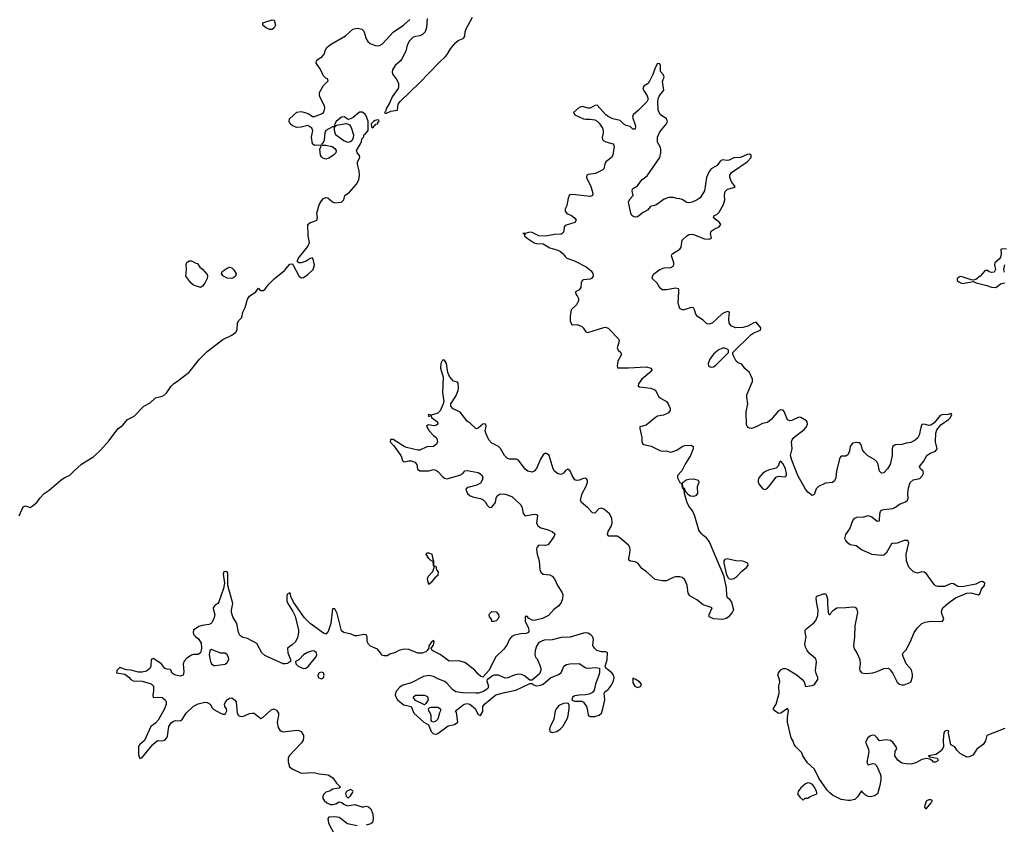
# Model space of a CAD drawing. Header units: inches. Extents: x 2221774 to 2440637, y 201306 to 357559.
# Tile 163 of 245: x 2384758 to 2393545, y 219719 to 226898. Entities that reach past the tile are written whole.
import ezdxf

# ---------------------------------------------------------------- set-up
doc = ezdxf.new("R2010")
doc.units = ezdxf.units.IN
doc.header["$MEASUREMENT"] = 0
for name, color, linetype in [('C3281', 7, 'Continuous'), ('C3282', 7, 'Continuous'), ('C3291', 7, 'Continuous'), ('C3292', 7, 'Continuous')]:
    doc.layers.add(name, color=color, linetype=linetype)

msp = doc.modelspace()

# ---------------------------------------------------------------- linework, layer by layer
at = {"layer": 'C3281', "color": 5, "elevation": 20}
for points in [[(2387485.3, 220000), (2387475.3, 219990), (2387464, 219970), (2387464, 219950), (2387475.3, 219930), (2387498, 219910), (2387530, 219894), (2387550, 219894), (2387578.8, 219901.2), (2387610, 219918), (2387633.6, 219913.6), (2387650, 219898), (2387682, 219882), (2387750, 219896), (2387810, 219875.1), (2387830, 219874), (2387850, 219879.5), (2387870, 219874), (2387890, 219858), (2387909.6, 219810), (2387912.7, 219767.3), (2387905.6, 219734.4), (2387890, 219723), (2387850, 219710.6)], [(2387668.4, 220000), (2387665.4, 219994.6), (2387672, 219970), (2387690, 219952), (2387710, 219971.3), (2387727.8, 220000)], [(2387770, 219703.8), (2387683.1, 219723.1), (2387610, 219778), (2387566.4, 219786.4), (2387516.4, 219783.6), (2387509, 219771), (2387515.1, 219730), (2387567.5, 219627.5)]]:
    msp.add_lwpolyline(points, dxfattribs=at)
at = {"layer": 'C3282', "color": 5}
for points, elevation in [([(2384752.8, 222470), (2384790, 222550.7), (2384810, 222559.1), (2384850, 222546.8), (2384870, 222558), (2384910, 222590.7), (2384937.6, 222630), (2384976.3, 222670), (2385020.8, 222699.2), (2385124.4, 222790), (2385153.6, 222810), (2385206.2, 222833.8), (2385239.7, 222870), (2385308.5, 222931.5), (2385418.1, 223001.9), (2385480.9, 223059.1), (2385557.2, 223142.8), (2385633.2, 223246.8), (2385679.4, 223280.6), (2385719.5, 223330), (2385778, 223362), (2385866.6, 223450), (2385920.7, 223479.3), (2385970, 223525.3), (2386030, 223540.3), (2386050, 223552), (2386070, 223570.4), (2386111, 223629), (2386130.9, 223649.1), (2386170, 223674.9), (2386270, 223754.6), (2386361.5, 223870), (2386430, 223938.3), (2386570, 224045.3), (2386650, 224084), (2386687.6, 224110), (2386698.7, 224130), (2386701.3, 224190), (2386710, 224210.5), (2386738.8, 224241.2), (2386748.1, 224290), (2386769.7, 224330.3), (2386790, 224404), (2386807.6, 224430), (2386863.7, 224470), (2386890, 224502), (2386898, 224490), (2386910, 224482.8), (2386930, 224480.7), (2386944, 224490), (2386980.6, 224539.4), (2387030, 224586), (2387120.4, 224659.6), (2387170, 224717.3), (2387190, 224718.8), (2387194.9, 224714.9), (2387250, 224613.4), (2387270, 224594.4), (2387290, 224598.9), (2387330, 224623.6), (2387375.6, 224670), (2387389.4, 224710), (2387380.7, 224750), (2387370, 224774), (2387350, 224767), (2387315.5, 224744.5), (2387270, 224728.9), (2387249, 224730), (2387238.4, 224738.4), (2387236, 224750), (2387245.6, 224770), (2387330, 224875.6), (2387345, 224910), (2387332.1, 224970), (2387328.4, 225070), (2387349.4, 225090), (2387383.1, 225096.9), (2387409.6, 225110.4), (2387415.1, 225130), (2387410, 225171.3), (2387430, 225246.8), (2387450, 225282), (2387470, 225302.3), (2387490, 225312.6), (2387508.8, 225308.9), (2387550, 225273.4), (2387570, 225262.8), (2387630, 225270.7), (2387649.3, 225290), (2387659.3, 225330), (2387701.2, 225358.9), (2387763.7, 225430), (2387783.7, 225470), (2387791.5, 225508.5), (2387788.1, 225550), (2387771.4, 225610), (2387772.3, 225630), (2387794, 225670), (2387790, 225688), (2387768.7, 225710), (2387764, 225730), (2387798, 225790), (2387807.3, 225812.7), (2387810, 225834), (2387828, 225852), (2387828.7, 225870), (2387842, 225878), (2387868, 225910), (2387868, 225992), (2387845.6, 226045.6), (2387837.2, 226057.2), (2387813.6, 226073.6), (2387790, 226074), (2387733.8, 226026.2), (2387710, 226012.7), (2387690, 226008.7), (2387652.5, 226032.5), (2387630, 226029.2), (2387582, 225990), (2387571, 225970), (2387567.7, 225952.3), (2387558, 225942), (2387550, 225942.7), (2387488.4, 225910), (2387479.5, 225890), (2387475.6, 225824.4), (2387463.5, 225796.5), (2387452, 225790), (2387458, 225778), (2387490, 225779.1), (2387547.1, 225767.1), (2387570.3, 225750.3), (2387581.6, 225730), (2387578, 225710), (2387559.1, 225690), (2387516.9, 225663.1), (2387490, 225654), (2387462.5, 225662.5), (2387450, 225674.5), (2387442.7, 225690), (2387437.5, 225742.5), (2387448, 225770), (2387438, 225778), (2387390, 225775.1), (2387371.5, 225791.5), (2387362.6, 225850), (2387374.5, 225910), (2387365.2, 225930), (2387330, 225954), (2387270, 225939.8), (2387230, 225936.2), (2387191.3, 225950), (2387171.9, 225970), (2387162.8, 225990), (2387165.2, 226014.8), (2387230, 226072.9), (2387270, 226079.1), (2387294.7, 226074.7), (2387338, 226058), (2387370, 226034), (2387390, 226033.4), (2387450, 226057.3), (2387468, 226070), (2387476, 226084), (2387480.4, 226110), (2387477.1, 226130), (2387437.2, 226210), (2387432.7, 226230), (2387434.5, 226250), (2387470, 226310.5), (2387511.6, 226351.6), (2387504, 226370), (2387490, 226375.6), (2387470, 226398.4), (2387440, 226460), (2387404.7, 226510), (2387410, 226536.3), (2387458, 226570), (2387474.5, 226590), (2387485.6, 226630), (2387498.7, 226650), (2387530, 226675.6), (2387665, 226755), (2387730, 226812.7), (2387770, 226823.1), (2387810, 226814), (2387830, 226796.3), (2387848.9, 226728.9), (2387864.8, 226704.8), (2387886.8, 226686.8), (2387930, 226668.2), (2387950, 226664.4), (2387970, 226668), (2387997, 226683), (2388092.1, 226787.9), (2388182, 226850), (2388239.6, 226900.4)], 40), ([(2388393.4, 226910), (2388388, 226830), (2388376.5, 226790), (2388352.9, 226767.2), (2388330, 226754.5), (2388290, 226749.6), (2388270, 226741.6), (2388237.6, 226710), (2388215.8, 226670), (2388203.4, 226616.6), (2388168, 226550), (2388152.2, 226527.8), (2388110, 226489.4), (2388083.7, 226450), (2388082.6, 226430), (2388088.8, 226410), (2388122.9, 226362.9), (2388138.4, 226330), (2388139.5, 226300.5), (2388134.6, 226285.4), (2388082, 226210), (2388060.5, 226159.5), (2388031.3, 226110), (2388022, 226078), (2388014, 226070), (2388023.6, 226063.6), (2388030, 226064.7), (2388070, 226082.8), (2388128, 226090), (2388136.3, 226143.7), (2388152, 226168), (2388330, 226339.1), (2388502.3, 226517.7), (2388558.3, 226570), (2388572.8, 226587.2), (2388601.6, 226638.3), (2388647, 226693), (2388670, 226711.7), (2388716, 226730), (2388722.4, 226737.6), (2388729.5, 226750), (2388733.3, 226790), (2388743.3, 226816.7), (2388798, 226922)], 40), ([(2390000, 226041.6), (2389988.9, 226050), (2389910, 226136.3), (2389890, 226133), (2389850, 226108.7), (2389830, 226108.7), (2389777.5, 226122.5), (2389750, 226116.3), (2389699.3, 226070), (2389702.9, 226062.9), (2389713.2, 226050), (2389790, 226015.1), (2389810, 226009.7), (2389850, 226012.1), (2389890, 226005.6), (2389910, 225994.2), (2389930, 225974.7), (2389960.3, 225930), (2389965.8, 225910), (2389965.8, 225890), (2389954.5, 225850), (2389958.3, 225830), (2389970, 225818.3), (2389989, 225809), (2390000, 225805.8)], 20), ([(2390000, 225639.1), (2389989.3, 225630.7), (2389979.8, 225610), (2389971.2, 225568.9), (2389962.8, 225557.2), (2389895.2, 225524.8), (2389830, 225517), (2389818, 225510), (2389815.8, 225490), (2389854.2, 225410), (2389868.1, 225370), (2389872.8, 225350), (2389869, 225330), (2389850, 225320.5), (2389690, 225339.5), (2389670, 225336.3), (2389662.7, 225330), (2389653.4, 225306.6), (2389640.1, 225239.9), (2389626.6, 225210), (2389625.1, 225190), (2389642, 225170), (2389682, 225150), (2389709.6, 225130), (2389723.6, 225110), (2389712, 225090), (2389636.1, 225063.9), (2389617.4, 225050), (2389615.1, 225010), (2389606.2, 224993.8), (2389590, 224985.8), (2389530, 224982.8), (2389450, 224966.6), (2389390, 224971.2), (2389330, 225000.2), (2389310, 225002.2), (2389270, 224990.3), (2389248, 224990), (2389267.3, 224987.3), (2389261.5, 224978.5), (2389262.9, 224970), (2389287.8, 224947.8), (2389350, 224907.6), (2389370, 224902.1), (2389430, 224897.9), (2389490, 224861.6), (2389550, 224845.5), (2389584.2, 224830), (2389608.1, 224810), (2389624.4, 224784.4), (2389642, 224770), (2389710, 224746.9), (2389814.4, 224694.4), (2389856.5, 224656.5), (2389872.4, 224632.4), (2389875, 224610), (2389861.7, 224590), (2389850, 224582.7), (2389790, 224575.9), (2389777.6, 224570), (2389768.7, 224550), (2389766.9, 224510), (2389750, 224488.5), (2389719.3, 224470), (2389719.5, 224450), (2389734, 224434), (2389744.4, 224410), (2389743.5, 224390), (2389725.6, 224354.4), (2389678, 224310), (2389669.3, 224250), (2389669.3, 224210.7), (2389682, 224182), (2389690, 224176), (2389730, 224179.7), (2389770, 224164.4), (2389787.4, 224147.4), (2389810, 224113), (2389827.7, 224107.7), (2389970, 224152.5), (2389990, 224154.2), (2390000, 224150.1)], 20), ([(2390000, 222507.8), (2389971.2, 222531.2), (2389950, 222539.3), (2389926.5, 222533.5), (2389890, 222494.4), (2389870, 222497.6), (2389824.8, 222544.8), (2389770.3, 222590), (2389763.6, 222610), (2389771.8, 222650), (2389778.4, 222670), (2389811.5, 222728.5), (2389823.8, 222770), (2389825.3, 222790), (2389810, 222807.4), (2389790, 222805.4), (2389750, 222788.7), (2389730, 222786.8), (2389712.7, 222792.7), (2389689.3, 222830), (2389670, 222873), (2389650, 222886.7), (2389630, 222875.8), (2389610, 222852.2), (2389590, 222840.3), (2389558, 222850), (2389530.4, 222870), (2389518, 222890), (2389482.6, 223010), (2389465.3, 223025.3), (2389450, 223028.9), (2389430, 223016.5), (2389404.5, 222975.5), (2389370, 222892.9), (2389350, 222870.3), (2389330, 222861.8), (2389293, 222870), (2389270, 222888.1), (2389209, 222969), (2389190, 222977.1), (2389130, 222976.1), (2389110, 222984), (2389085, 223010), (2389050, 223072.9), (2389030.8, 223090.8), (2388970, 223120.2), (2388945.5, 223150), (2388916.5, 223210), (2388913.2, 223230), (2388919.5, 223270), (2388914.8, 223290), (2388910, 223293.4), (2388890, 223288.2), (2388850, 223253.4), (2388830, 223246.7), (2388778.7, 223298.7), (2388750, 223317.3), (2388690, 223396.5), (2388626.4, 223426.4), (2388604, 223450), (2388604, 223470), (2388650, 223539.3), (2388671.6, 223588.4), (2388674.8, 223614.8), (2388670, 223654), (2388665.4, 223665.4), (2388630, 223673.4), (2388593.8, 223713.8), (2388578.8, 223750), (2388567.7, 223830), (2388550, 223858.8), (2388530, 223858.8), (2388516.2, 223830), (2388513.3, 223790), (2388538, 223710), (2388529.7, 223570), (2388542.7, 223490), (2388538, 223470), (2388510, 223407.7), (2388490, 223386), (2388430, 223370.8), (2388410, 223374.8), (2388402, 223370), (2388410, 223358), (2388430, 223366), (2388434, 223350), (2388485.2, 223310), (2388489.3, 223290), (2388470, 223278.4), (2388450, 223274.4), (2388410, 223284), (2388399, 223281), (2388389.5, 223270), (2388411.8, 223230), (2388450, 223189.2), (2388475.3, 223170), (2388484, 223150), (2388485.2, 223130), (2388476, 223110), (2388449.5, 223090.5), (2388390, 223085.7), (2388330, 223056.9), (2388310, 223057.3), (2388210, 223079.6), (2388188.4, 223088.4), (2388090, 223152.9), (2388068.1, 223151.9), (2388065.1, 223130), (2388096.5, 223096.5), (2388157.7, 223010), (2388167.1, 222990), (2388170, 222969), (2388178.9, 222958.9), (2388190, 222952.3), (2388230, 222961.3), (2388250, 222960.5), (2388285.2, 222950), (2388300.7, 222930), (2388307, 222887), (2388330, 222871.6), (2388410, 222871.8), (2388450, 222883.6), (2388470, 222879.7), (2388490, 222867.3), (2388530, 222821.6), (2388550, 222807.6), (2388570, 222801.6), (2388686, 222834), (2388711.9, 222848.2), (2388730, 222871.8), (2388750, 222876.9), (2388850, 222856.9), (2388865.2, 222850), (2388884.5, 222830), (2388889.6, 222810), (2388885.6, 222790), (2388870, 222763), (2388836.6, 222743.4), (2388756.6, 222723.4), (2388739, 222710), (2388743.7, 222690), (2388755.1, 222670), (2388777.2, 222650), (2388810, 222637.4), (2388870, 222626.9), (2388895.2, 222615.2), (2388914.3, 222594.3), (2388930, 222565.2), (2388950, 222546.6), (2388970.3, 222549.7), (2389002.8, 222590), (2389010.6, 222630), (2389019.1, 222650), (2389030, 222659.5), (2389050, 222666), (2389090, 222664), (2389150, 222644.7), (2389229.7, 222570), (2389243, 222543), (2389251.1, 222491.1), (2389270, 222471.6), (2389350, 222486.6), (2389370, 222484), (2389378, 222470), (2389369.7, 222410), (2389383.1, 222383.1), (2389410, 222365.1), (2389464, 222350), (2389509.2, 222330), (2389532, 222310), (2389527, 222290), (2389490, 222233.4), (2389470, 222213), (2389450, 222206), (2389390, 222210.8), (2389373.2, 222190), (2389369.4, 222170), (2389375.8, 222130), (2389395.1, 222070), (2389399.7, 221990), (2389407.6, 221967.6), (2389430, 221951.5), (2389490, 221943.6), (2389510, 221933.6), (2389529.5, 221910), (2389556.9, 221850), (2389596.8, 221790), (2389603.5, 221770), (2389602, 221730), (2389590, 221697.3), (2389570, 221668.4), (2389525.9, 221634.1), (2389477.2, 221582.8), (2389424.5, 221555.5), (2389350, 221537.3), (2389330, 221538.8), (2389298, 221558), (2389290, 221574), (2389270, 221574), (2389268, 221530), (2389295.5, 221475.5), (2389302, 221450), (2389298, 221430), (2389278, 221422), (2389230, 221419.1), (2389172.3, 221407.7), (2389150, 221394.8), (2389130, 221371), (2389104.2, 221315.8), (2389078.9, 221281.1), (2389003.7, 221210), (2388947.2, 221092.8), (2388890, 221032), (2388870, 221041), (2388850, 221057.3), (2388816.4, 221096.4), (2388730, 221161.3), (2388677.5, 221177.5), (2388590, 221174.8), (2388510, 221234), (2388438, 221270), (2388431, 221290), (2388450, 221318), (2388454.8, 221334.8), (2388458, 221350), (2388450, 221358), (2388430, 221342), (2388410, 221312), (2388409, 221290), (2388395.3, 221270), (2388381.2, 221258.8), (2388350, 221246.8), (2388310, 221246.8), (2388230, 221278.4), (2388190, 221282.4), (2388142, 221270), (2388107.3, 221252.7), (2388062, 221238), (2388038, 221222), (2388010, 221221), (2387990, 221226.8), (2387978.8, 221250), (2387950, 221282.8), (2387887.3, 221307.3), (2387870, 221324.7), (2387857.3, 221350), (2387859.1, 221390), (2387850.4, 221410.4), (2387830, 221412.7), (2387770, 221399.1), (2387750, 221401), (2387715.8, 221415.8), (2387650, 221429), (2387630, 221446), (2387590, 221601), (2387570, 221641), (2387550, 221642), (2387533.1, 221510), (2387510, 221438.8), (2387490, 221416.3), (2387470, 221423.1), (2387350.3, 221510), (2387300.9, 221560.9), (2387201.2, 221701.2), (2387178, 221750), (2387175.1, 221775.1), (2387170, 221782.8), (2387150, 221776.4), (2387145.1, 221770), (2387140.4, 221750), (2387142.7, 221710), (2387149.8, 221689.9), (2387196.4, 221616.4), (2387214.8, 221574.8), (2387246, 221450), (2387247.1, 221430), (2387236.6, 221383.4), (2387214.7, 221345.3), (2387190, 221318.8), (2387149.2, 221290), (2387149.5, 221250), (2387174, 221190), (2387175.3, 221170), (2387147.7, 221152.3), (2387130, 221149.1), (2387110, 221151.8), (2386944.2, 221224.2), (2386917.3, 221250), (2386872.8, 221332.8), (2386790, 221376.9), (2386750, 221384.9), (2386730, 221397), (2386720.8, 221410), (2386711.7, 221431.7), (2386696, 221510), (2386661.1, 221570), (2386647.4, 221607.4), (2386647.1, 221630), (2386658.6, 221690), (2386614.9, 221850), (2386615.9, 221955.9), (2386610, 221970.4), (2386590, 221975.8), (2386579.3, 221970), (2386573.3, 221950), (2386586.2, 221870), (2386578, 221822), (2386536.1, 221703.9), (2386525.4, 221690), (2386499.1, 221670), (2386485.6, 221650), (2386486.4, 221630), (2386497.8, 221590), (2386490, 221550.7), (2386476, 221524), (2386470, 221513), (2386450, 221501.3), (2386387.3, 221492.7), (2386357.5, 221482.5), (2386309.3, 221450), (2386307, 221430), (2386312.7, 221410), (2386329.2, 221390), (2386354.1, 221374.2), (2386376, 221336), (2386381.7, 221290), (2386371, 221249), (2386350, 221233.7), (2386310, 221233.6), (2386290, 221228.1), (2386250, 221200.2), (2386225.4, 221174.6), (2386215.3, 221150), (2386222, 221078), (2386217.2, 221050), (2386190, 221041.3), (2386150, 221048.3), (2386130, 221056.9), (2386116, 221070), (2386110, 221090.8), (2386099.3, 221099.3), (2386070, 221101.7), (2386051.4, 221111.4), (2386023.8, 221150), (2385950, 221199.1), (2385932.3, 221187.7), (2385927.4, 221130), (2385919.7, 221110), (2385890, 221085), (2385850, 221075.8), (2385816.7, 221076.7), (2385750, 221094.9), (2385710, 221096), (2385650, 221119.1), (2385625.1, 221090), (2385622, 221070), (2385697.3, 221057.4), (2385731.6, 221031.6), (2385750, 221009.6), (2385770, 220998.9), (2385850, 220994.4), (2385931.5, 220971.5), (2385951.2, 220950), (2385952.6, 220910), (2385945.6, 220870), (2385949.3, 220850), (2386010, 220853), (2386030, 220849.7), (2386056.9, 220830), (2386064.4, 220810), (2386063.9, 220790), (2386049.8, 220750), (2385992.8, 220647.2), (2385970, 220620.3), (2385927.6, 220590), (2385872.4, 220467.6), (2385829.6, 220430), (2385821.8, 220418.2), (2385818, 220410), (2385817.2, 220337.2), (2385830, 220305.2), (2385850, 220315.1), (2385944.9, 220430), (2385970, 220451.6), (2385990, 220465.1), (2386030, 220463.7), (2386054, 220470), (2386070, 220489.2), (2386076, 220504), (2386088.8, 220590), (2386110, 220625.1), (2386130, 220638.9), (2386150, 220644.7), (2386190, 220642.9), (2386207.4, 220652.6), (2386244.6, 220710), (2386310, 220773.1), (2386350, 220793.3), (2386410, 220807.6), (2386430, 220806.4), (2386457.4, 220790), (2386476.4, 220756.4), (2386490, 220742), (2386550, 220709.6), (2386570, 220702), (2386590, 220701.2), (2386606.8, 220730), (2386602.8, 220750), (2386587.3, 220770), (2386584.4, 220790), (2386590, 220804), (2386610.4, 220830), (2386630, 220843.5), (2386650, 220847.8), (2386675.1, 220830), (2386689.6, 220810), (2386699.7, 220710), (2386709.7, 220689.7), (2386722.3, 220682.3), (2386750, 220681.6), (2386810, 220707), (2386831.7, 220711.7), (2386850, 220709.3), (2386910, 220662), (2386930, 220673.2), (2387001.4, 220738.6), (2387030, 220749.4), (2387050, 220738), (2387066, 220710), (2387068, 220690), (2387056.9, 220630), (2387057.4, 220610), (2387063.7, 220583.7), (2387078.7, 220558.7), (2387090, 220549.3), (2387110, 220543.7), (2387230, 220559.6), (2387250, 220556.2), (2387270, 220546), (2387289.6, 220510), (2387291.8, 220490), (2387287.3, 220470), (2387273.9, 220446.1), (2387162, 220330), (2387154, 220310), (2387155.1, 220275.1), (2387167, 220230), (2387190, 220212.7), (2387270, 220175.8), (2387382, 220182), (2387430, 220168.5), (2387510, 220159.8), (2387552.4, 220132.4), (2387584.4, 220084.4), (2387622, 220050), (2387610, 220041), (2387550, 220030.8), (2387530, 220016), (2387490, 220004.7), (2387485.3, 220000)], 20), ([(2390000, 221251.5), (2389990, 221259), (2389950, 221259), (2389908.7, 221268.7), (2389888.8, 221288.9), (2389874, 221314), (2389878, 221370), (2389870, 221393.2), (2389856, 221410), (2389830, 221422.9), (2389810, 221427.3), (2389790, 221424.7), (2389670, 221389.7), (2389590, 221384.5), (2389510, 221363.6), (2389437.5, 221362.5), (2389390, 221342), (2389370, 221308), (2389357.3, 221270), (2389354.4, 221234.4), (2389361, 221210), (2389374.9, 221194.9), (2389402.6, 221130), (2389408.8, 221110), (2389408.7, 221090), (2389397.4, 221062.6), (2389330, 221006), (2389310, 221006), (2389264, 221044), (2389234.9, 221054.9), (2389210, 221056.8), (2389170.2, 221049.8), (2389114, 221026), (2389090, 221023), (2389030, 221049.6), (2388990.4, 221049.6), (2388975.9, 221044.1), (2388931, 221009), (2388925.4, 220994.6), (2388941, 220950), (2388936, 220930), (2388896.2, 220903.8), (2388851.3, 220890), (2388830, 220888.3), (2388710, 220892.5), (2388650, 220901.7), (2388620.5, 220920.5), (2388570, 220979), (2388552.1, 220992.1), (2388490, 221015.4), (2388450, 221036.8), (2388410, 221045.3), (2388362.9, 221037.2), (2388250, 220979.5), (2388170, 220956.9), (2388150, 220942.4), (2388121.1, 220910), (2388110.3, 220890), (2388107.4, 220867.4), (2388128.2, 220830), (2388161.2, 220801.2), (2388186.1, 220786.1), (2388250.6, 220770.6), (2388274.4, 220710), (2388364, 220630), (2388407.3, 220607.3), (2388430, 220546), (2388450, 220526.4), (2388470, 220521.6), (2388490, 220528.2), (2388581.6, 220598.4), (2388638, 220610), (2388669, 220630), (2388655.5, 220715.5), (2388646, 220730), (2388725.2, 220790), (2388750, 220797.6), (2388774, 220790), (2388826, 220750), (2388830.7, 220730), (2388850, 220697.3), (2388870, 220690.7), (2388890, 220724.7), (2388892.3, 220770), (2388906.6, 220790), (2389007.6, 220872.4), (2389085.3, 220894.7), (2389185.6, 220914.4), (2389310, 220974), (2389330, 220974), (2389343.5, 220963.5), (2389370, 220954.8), (2389410, 220961.6), (2389430, 220970.5), (2389495.8, 221024.2), (2389565.6, 221054.4), (2389589, 221070), (2389614, 221130), (2389636.6, 221143.4), (2389666, 221150), (2389750, 221154), (2389810, 221113.4), (2389830, 221110.5), (2389898.8, 221118.8), (2389931.3, 221111.3), (2389930.7, 221070.7), (2389925.5, 221050), (2389895.5, 220970), (2389884, 220916), (2389870, 220895.3), (2389839.8, 220880.2), (2389810, 220872.7), (2389750, 220871.8), (2389710, 220865.2), (2389691, 220850), (2389686, 220830), (2389686.8, 220826.8), (2389710, 220817.3), (2389770, 220818.8), (2389790, 220807.3), (2389816.4, 220770), (2389823.1, 220750), (2389830, 220692), (2389842.4, 220682.4), (2389850, 220679.1), (2389890, 220681.6), (2389930, 220693), (2389950, 220710.8), (2389961.7, 220750), (2389978.7, 220830), (2389974, 220890), (2389979, 220901), (2390000, 220915.8)], 20), ([(2390000, 221104.2), (2389992.7, 221110), (2389982, 221130), (2390000, 221186.3)], 20), ([(2387727.8, 220000), (2387734, 220010), (2387730, 220018), (2387710, 220028), (2387674, 220010), (2387668.4, 220000)], 20)]:
    msp.add_lwpolyline(points, dxfattribs=dict(at, elevation=elevation))
for points, elevation in [([(2386990, 226812.3), (2386970, 226819.5), (2386950, 226829.5), (2386928.4, 226848.4), (2386927, 226870), (2387010, 226896.3), (2387030, 226893.4), (2387042, 226850), (2387030, 226826), (2387010, 226812.3)], 40), ([(2387950, 226006), (2387930, 225998), (2387914, 225990), (2387894, 225970), (2387898, 225938), (2387910, 225934), (2387935.3, 225964.7), (2387953.2, 225970), (2387955.3, 225984.7), (2387966, 225990), (2387962, 226002)], 40), ([(2387690, 225803.7), (2387650, 225816.3), (2387584.1, 225864.1), (2387576.2, 225876.2), (2387567, 225910), (2387567.3, 225932.7), (2387572.7, 225947.3), (2387584, 225956), (2387670, 225971.3), (2387690, 225967.3), (2387699.9, 225959.9), (2387715.1, 225935.1), (2387737.3, 225870), (2387734.8, 225845.2), (2387721.4, 225818.6), (2387710, 225809)], 40), ([(2386370, 224509.7), (2386309.4, 224530), (2386285.1, 224550), (2386239.6, 224610), (2386247.3, 224670), (2386243, 224710), (2386250, 224732.4), (2386270, 224747.7), (2386290, 224747.3), (2386330, 224726), (2386343.6, 224723.6), (2386366, 224690), (2386390, 224671.3), (2386430, 224624.7), (2386434.4, 224610), (2386430.4, 224590.4), (2386410, 224546), (2386390, 224519.3)], 40), ([(2386650, 224589.9), (2386610, 224592), (2386575.6, 224610), (2386558, 224630), (2386566, 224650), (2386610, 224680.9), (2386630, 224688.9), (2386650, 224684.6), (2386670, 224665.7), (2386690.2, 224630), (2386684, 224610), (2386670, 224598.2)], 40), ([(2388458, 222022), (2388450, 222026), (2388447.3, 222067.3), (2388430, 222068.7), (2388409.2, 222090), (2388385.2, 222130), (2388390, 222142), (2388410, 222141), (2388436, 222130), (2388443.6, 222083.6), (2388451, 222069), (2388452, 222032)], 20), ([(2388410, 221858), (2388399.3, 221890), (2388398, 221910), (2388403.7, 221930), (2388445.6, 221974.4), (2388460.4, 222019.6), (2388470, 222022), (2388478, 221990), (2388492.7, 221970), (2388490, 221938), (2388463.4, 221916.6), (2388430, 221875.3)], 20), ([(2388970, 221528.7), (2388968, 221550), (2388949.4, 221570), (2388946.6, 221590), (2388950, 221598), (2388970, 221617.3), (2389010, 221615.5), (2389032.2, 221590), (2389032.7, 221570), (2389024.7, 221550), (2389010, 221535.3), (2388990, 221529.2)], 20), ([(2386470, 221279.5), (2386454.8, 221270), (2386447.4, 221230), (2386461.5, 221170), (2386470.4, 221150), (2386490, 221136.9), (2386503.5, 221136.5), (2386590, 221148.4), (2386610, 221163), (2386622.9, 221190), (2386621.6, 221210), (2386610, 221231.6), (2386590, 221244.5), (2386550, 221245.2)], 20), ([(2387370, 221267.8), (2387327.6, 221252.4), (2387290.3, 221229.7), (2387250, 221186.6), (2387218, 221170), (2387220.7, 221150), (2387241.6, 221130), (2387290, 221109.1), (2387310, 221112.2), (2387332.9, 221127.1), (2387399.1, 221210), (2387409.7, 221230), (2387405.6, 221250), (2387390, 221264.2)], 20), ([(2387450, 221076.3), (2387430, 221069.3), (2387417.1, 221050), (2387422.4, 221030), (2387450, 221016.5), (2387470, 221027.2), (2387476.1, 221050), (2387470, 221071.5)], 20), ([(2388370, 220786), (2388290, 220822), (2388270, 220852), (2388290, 220870.7), (2388370.7, 220870.7), (2388398, 220858), (2388402, 220830), (2388383.6, 220796.4)], 20), ([(2388450, 220629), (2388435.3, 220635.3), (2388430, 220646), (2388429, 220690), (2388418, 220718), (2388408, 220730), (2388406, 220750), (2388418, 220762), (2388430, 220764.7), (2388490, 220764.7), (2388514, 220750), (2388514, 220730), (2388505.4, 220714.6), (2388490, 220658), (2388470, 220639)], 20), ([(2389650, 220799), (2389610, 220795.4), (2389570, 220777.2), (2389547.1, 220752.9), (2389536.5, 220730), (2389524.8, 220655.2), (2389490.4, 220590), (2389485.1, 220565.1), (2389488.4, 220548.4), (2389500.4, 220540.4), (2389510, 220538), (2389550, 220547.4), (2389585.1, 220570), (2389605.1, 220590), (2389649.7, 220670.3), (2389662, 220750), (2389660.2, 220780.2), (2389655.5, 220795.5)], 20)]:
    msp.add_lwpolyline(points, close=True, dxfattribs=dict(at, elevation=elevation))
at = {"layer": 'C3291', "color": 5, "elevation": 20}
for points in [[(2391702, 220000), (2391698, 219990), (2391719.6, 219959.6), (2391750, 219934), (2391768.4, 219951.6), (2391790, 219952), (2391813.6, 219966.4), (2391872.7, 219990), (2391870.9, 220000)], [(2392259.2, 220000), (2392235.4, 219964.6), (2392210, 219940.4), (2392170, 219930.4), (2392149.6, 219930.4), (2392090, 219940.9), (2392010, 219978), (2391987.6, 220000)], [(2392415.4, 220000), (2392412.3, 219990), (2392387.5, 219972.5), (2392350, 219964.4), (2392330, 219966), (2392302.8, 219982.8), (2392285.8, 220000)]]:
    msp.add_lwpolyline(points, dxfattribs=at)
msp.add_lwpolyline([(2392890, 219937), (2392870, 219937), (2392850, 219928.7), (2392834, 219890), (2392831, 219871), (2392840.5, 219860.5), (2392850, 219859.1), (2392893.3, 219910), (2392896.6, 219923.4), (2392904, 219930)], close=True, dxfattribs=at)
at = {"layer": 'C3292', "color": 5, "elevation": 20}
for points in [[(2391987.6, 220000), (2391963.6, 220023.6), (2391890.7, 220130), (2391850.9, 220210.9), (2391788.5, 220268.5), (2391746.8, 220330), (2391736.8, 220356.8), (2391684, 220410), (2391670.8, 220430), (2391660.5, 220460.5), (2391643.8, 220490), (2391608.5, 220628.5), (2391608.4, 220671.6), (2391618.8, 220730), (2391611.3, 220751.3), (2391550, 220710.8), (2391530, 220706), (2391498, 220730), (2391482, 220750), (2391508, 220792), (2391536.5, 220890), (2391533.2, 220950), (2391542, 220990), (2391539.7, 221010), (2391523.9, 221050), (2391528.3, 221070), (2391550, 221098), (2391570, 221108.6), (2391590, 221109.8), (2391610, 221103.7), (2391695.3, 221050), (2391741.2, 221010), (2391757.6, 220990), (2391770, 220949.5), (2391830, 220956.9), (2391850, 220965.1), (2391882, 221010), (2391881.6, 221030), (2391864.8, 221064.8), (2391860.3, 221090), (2391868.6, 221168.6), (2391865.1, 221185.1), (2391858.3, 221198.3), (2391810, 221238.7), (2391784.6, 221270), (2391770, 221298.8), (2391764.6, 221330), (2391776.4, 221390), (2391767.2, 221430), (2391768.6, 221450), (2391785.5, 221470), (2391845.1, 221514.9), (2391862.3, 221537.7), (2391880.5, 221580.5), (2391884.9, 221630), (2391870.3, 221690), (2391865.9, 221734.2), (2391868.2, 221750), (2391881.4, 221758.6), (2391930, 221774.5), (2391950, 221775.1), (2391955.4, 221770), (2391966.6, 221730), (2391965.7, 221685.7), (2391972.1, 221612.1), (2391975.3, 221595.3), (2391986, 221590), (2391990.2, 221589.8), (2392000.5, 221610), (2392019.3, 221630), (2392050, 221649.7), (2392130, 221652.4), (2392190, 221660.4), (2392214.8, 221654.8), (2392230, 221638), (2392234.4, 221610), (2392210.7, 221490), (2392207.8, 221390), (2392198, 221310), (2392204.1, 221284.1), (2392230, 221249.2), (2392254.5, 221190), (2392259.5, 221150), (2392252.7, 221110), (2392256, 221090), (2392269, 221070), (2392310, 221063.7), (2392370, 221069.5), (2392410, 221080.9), (2392470, 221109.3), (2392510, 221112.7), (2392530, 221094), (2392550, 221064), (2392587.6, 220987.6), (2392610, 220969.2), (2392630, 220962), (2392650, 220962), (2392710, 220986), (2392725.2, 221034.8), (2392726, 221054), (2392716.9, 221096.9), (2392668.6, 221150), (2392636.4, 221230), (2392643, 221250), (2392666.5, 221273.5), (2392682.2, 221297.8), (2392708.8, 221350), (2392740.3, 221430), (2392769.1, 221470.9), (2392810, 221509.6), (2392839, 221521), (2392890, 221531.5), (2392970, 221527), (2392992, 221530), (2393006, 221550), (2392985.5, 221610), (2392987.7, 221630), (2392996.3, 221650), (2393040.5, 221690), (2393110, 221739.1), (2393210, 221779.8), (2393250, 221783.5), (2393310, 221765.1), (2393326, 221774), (2393342, 221818), (2393368, 221850), (2393370.8, 221870), (2393350, 221883.8), (2393330, 221881.3), (2393290, 221860.8), (2393170, 221838.8), (2393130, 221840.7), (2393090, 221863.1), (2393070, 221866.7), (2393010, 221840.3), (2392950, 221840.3), (2392930, 221847.2), (2392918.2, 221858.2), (2392850, 221953.4), (2392830, 221968), (2392810, 221970.4), (2392770, 221960.3), (2392750, 221964.6), (2392730, 221975.6), (2392693.6, 222013.6), (2392671.3, 222070), (2392667.4, 222130), (2392692.2, 222230), (2392685.8, 222245.8), (2392678, 222250), (2392650, 222252.4), (2392590, 222226.7), (2392570, 222223.8), (2392550, 222227.3), (2392538.6, 222221.4), (2392490, 222138), (2392470, 222120.8), (2392450, 222115.8), (2392366.7, 222126.7), (2392268.9, 222168.9), (2392223.1, 222203.1), (2392170, 222213.4), (2392145.3, 222230), (2392129.1, 222250), (2392121.5, 222270), (2392130, 222306), (2392164.7, 222355.3), (2392191.5, 222430), (2392210, 222450.9), (2392230, 222458.7), (2392290, 222463.5), (2392330, 222473.8), (2392362.6, 222462.6), (2392410, 222424.7), (2392430, 222425.2), (2392432.9, 222490), (2392439.5, 222510), (2392450, 222521.3), (2392470, 222528.2), (2392550, 222536.8), (2392572.7, 222547.3), (2392610, 222576), (2392662.6, 222597.4), (2392681.1, 222610), (2392688.1, 222630), (2392683.8, 222670), (2392690, 222722), (2392706, 222770), (2392730, 222791.1), (2392790, 222804.7), (2392815.8, 222830), (2392824.4, 222850), (2392822, 222862), (2392819.1, 222870), (2392795.5, 222890), (2392788.4, 222910), (2392823.6, 222956.4), (2392853.4, 223010), (2392884, 223030), (2392932.1, 223047.9), (2392946.7, 223070), (2392930.8, 223130), (2392932.2, 223210), (2392942.3, 223237.7), (2392977.4, 223282.6), (2393047, 223330), (2393064.4, 223350), (2393075.2, 223375.2), (2393070, 223384.7), (2393043.5, 223376.5), (2392990, 223373.4), (2392972.6, 223367.4), (2392919, 223301), (2392890, 223280.3), (2392870, 223276.5), (2392829.4, 223290.6), (2392810, 223286), (2392800.1, 223259.9), (2392785.1, 223190), (2392772, 223168), (2392750, 223146.5), (2392710, 223125.7), (2392670, 223120.4), (2392630, 223107), (2392570, 223103.7), (2392550, 223090.5), (2392543.9, 223070), (2392542.8, 223010), (2392524.8, 222930), (2392503.1, 222890), (2392470, 222855.6), (2392450, 222852), (2392432, 222870), (2392419.1, 222930), (2392410, 222950.3), (2392388.6, 222970), (2392325.9, 223005.9), (2392296.1, 223036), (2392280.4, 223060.4), (2392266, 223106), (2392257.5, 223117.5), (2392250, 223123.8), (2392230, 223126.7), (2392190, 223120.4), (2392170, 223090.7), (2392163.1, 223050), (2392150, 223017.6), (2392130, 223004.9), (2392090, 223003.8), (2392077.6, 222990), (2392046.4, 222873.6), (2392042.2, 222810), (2392030, 222783.7), (2392010, 222768.1), (2391950, 222762.8), (2391886.6, 222733.4), (2391866.9, 222713.1), (2391850, 222666), (2391842, 222658), (2391830, 222653), (2391790, 222682.4), (2391769.6, 222709.6), (2391702.6, 222830), (2391648.3, 222968.3), (2391638, 223010), (2391650.4, 223070), (2391646.5, 223130), (2391650.3, 223150), (2391665.3, 223170), (2391757.8, 223242.2), (2391776.9, 223263.1), (2391787.7, 223290), (2391786.8, 223310), (2391779.3, 223319.3), (2391730, 223348), (2391710, 223350.3), (2391650, 223322.6), (2391630, 223320.2), (2391610, 223326.7), (2391580.8, 223400.8), (2391570, 223412.7), (2391550, 223417), (2391530, 223407.2), (2391463.5, 223330), (2391430, 223303.2), (2391386.2, 223293.8), (2391330, 223264.1), (2391290, 223249.3), (2391270, 223252.9), (2391260.2, 223260.2), (2391250.3, 223270), (2391244.6, 223284.6), (2391240.7, 223399.3), (2391256.1, 223470), (2391246, 223530), (2391247.6, 223550), (2391297.3, 223670), (2391298.8, 223690), (2391271.3, 223751.3), (2391230, 223785.5), (2391203.6, 223823.6), (2391170, 223837.6), (2391151.4, 223851.5), (2391122, 223910), (2391121, 223930), (2391285.5, 224090), (2391310, 224104.7), (2391370, 224127), (2391370.4, 224150), (2391330, 224198), (2391310, 224194.6), (2391255.8, 224164.2), (2391210, 224151.8), (2391150, 224150.2), (2391110, 224162.2), (2391089.3, 224190), (2391087, 224230), (2391092.2, 224290), (2391074, 224294), (2391050, 224286.5), (2391027.4, 224272.6), (2390936.9, 224190), (2390910, 224181.8), (2390890, 224184.6), (2390857.7, 224217.7), (2390807.9, 224250), (2390792.6, 224270), (2390780.9, 224310), (2390770, 224326.4), (2390750, 224329), (2390689.1, 224309.1), (2390669.2, 224309.2), (2390650, 224321.6), (2390634, 224370), (2390641.5, 224470), (2390641.3, 224490), (2390636.7, 224496.7), (2390610, 224503.2), (2390529.1, 224489.1), (2390490, 224489.1), (2390470, 224506.4), (2390447.2, 224547.2), (2390403, 224590), (2390404.4, 224610), (2390415.8, 224630), (2390470.4, 224670), (2390510, 224685.5), (2390570, 224686.3), (2390590, 224698), (2390596, 224710), (2390595.5, 224730), (2390574, 224790), (2390577.5, 224802.5), (2390586.5, 224813.5), (2390649.2, 224850), (2390661.1, 224870), (2390668.7, 224930), (2390710, 224969.7), (2390730, 224981.6), (2390750, 224985.6), (2390770, 224982.9), (2390870, 224943.1), (2390910, 224940.5), (2390930.4, 224949.6), (2390923.1, 224990), (2390928.2, 225010), (2390954, 225030), (2390999.1, 225050), (2391014.9, 225070), (2391003, 225090), (2390950.8, 225130), (2390956, 225150), (2390979.7, 225160.3), (2391000.2, 225179.8), (2391037.6, 225250), (2391050.2, 225289.8), (2391047, 225333), (2391054.7, 225365.3), (2391074.3, 225385.7), (2391130, 225402), (2391142.8, 225410), (2391110, 225450.7), (2391095.8, 225490), (2391095.8, 225510), (2391110, 225534.3), (2391250.4, 225630), (2391284.9, 225670), (2391286, 225690), (2391270, 225698), (2391250, 225695.3), (2391190, 225668.9), (2391130, 225665.7), (2391090, 225646), (2391070, 225642.3), (2391030, 225648.5), (2391010, 225635.5), (2390982.2, 225597.8), (2390930, 225568.8), (2390910, 225544.4), (2390888.1, 225490), (2390869.7, 225370.3), (2390829.6, 225310), (2390803.6, 225290), (2390758, 225270), (2390730, 225264.7), (2390710, 225268.2), (2390670, 225292.9), (2390650, 225299.5), (2390622, 225302), (2390591.5, 225311.6), (2390550, 225312), (2390510, 225295.6), (2390436, 225244), (2390387.5, 225232.5), (2390361.7, 225198.3), (2390322.8, 225177.2), (2390270, 225139.3), (2390250, 225134.9), (2390238, 225138), (2390220.5, 225150), (2390211.9, 225171.8), (2390191.2, 225270), (2390203, 225297), (2390233.1, 225330), (2390224.9, 225370), (2390227.9, 225390), (2390270, 225416.4), (2390310.3, 225470), (2390356.1, 225503.9), (2390469.2, 225670), (2390480.3, 225710), (2390480.4, 225740.4), (2390476.5, 225756.5), (2390450, 225806), (2390450.2, 225850), (2390470, 225898), (2390530.4, 225970), (2390540.4, 225990), (2390530, 226013.4), (2390472.8, 226052.8), (2390454.7, 226090), (2390453.4, 226170), (2390457.4, 226202.6), (2390463.5, 226216.5), (2390504.9, 226270), (2390493.5, 226346.5), (2390508, 226390), (2390499.3, 226410), (2390477.5, 226437.5), (2390475.8, 226490), (2390470, 226506), (2390450, 226507.3), (2390427.6, 226470), (2390409.5, 226410.5), (2390379.5, 226350), (2390365.2, 226330), (2390330, 226307.7), (2390318.7, 226290), (2390323.5, 226270), (2390358.8, 226218.8), (2390366.6, 226190), (2390355.3, 226164.7), (2390280.5, 226090), (2390233, 226050), (2390227.8, 226030), (2390252, 225950), (2390250, 225922), (2390230, 225922.8), (2390204.7, 225944.7), (2390170, 225954.9), (2390150, 225966.4), (2390117.5, 225997.5), (2390050, 226015.2), (2390010, 226034), (2390000, 226041.6)], [(2390000, 225805.8), (2390051, 225791), (2390058.6, 225778.6), (2390061.6, 225770), (2390051.2, 225688.8), (2390039.5, 225670), (2390000, 225639.1)], [(2393564.7, 224850), (2393525.1, 224854.9), (2393513.6, 224846.4), (2393517.4, 224810), (2393510, 224779.1), (2393497.7, 224762.3), (2393460.7, 224730), (2393456.9, 224710), (2393467, 224670), (2393454, 224646), (2393430, 224643), (2393410, 224647.7), (2393390, 224664.7), (2393370, 224658), (2393329.6, 224610), (2393290, 224580.5), (2393270, 224574.9), (2393250, 224577.1), (2393170, 224603.1), (2393150, 224605.5), (2393123.7, 224590), (2393122.7, 224570), (2393138, 224558), (2393170, 224543.6), (2393270, 224561.2), (2393294, 224550), (2393388, 224528), (2393430, 224512), (2393470.4, 224509.6), (2393515.8, 224544.2), (2393550, 224551.8)], [(2393545.9, 224645.9), (2393541.3, 224670), (2393550.3, 224710)], [(2390000, 224150.1), (2390010, 224146), (2390102.4, 224050), (2390103.9, 224043.9), (2390106.8, 224030), (2390089.8, 223969.8), (2390098, 223950), (2390123.6, 223930), (2390127.1, 223910), (2390096.8, 223850), (2390089.7, 223809.7), (2390092.3, 223792.3), (2390191.6, 223791.6), (2390350, 223801.6), (2390391.8, 223790), (2390398.7, 223770), (2390382.6, 223750), (2390308.7, 223691.3), (2390281.5, 223650), (2390277.6, 223630), (2390290, 223621.1), (2390390.8, 223610.8), (2390431.7, 223591.7), (2390462.6, 223530), (2390529.6, 223490), (2390545.4, 223470), (2390564, 223430), (2390562, 223410), (2390548.6, 223391.4), (2390530, 223380.3), (2390504, 223370), (2390450, 223359.6), (2390430.7, 223349.3), (2390350, 223279.6), (2390293.2, 223266.8), (2390292, 223250), (2390311.1, 223170), (2390311.2, 223130), (2390315.8, 223115.8), (2390326.4, 223106.4), (2390393.6, 223093.6), (2390470, 223054.5), (2390490, 223049.2), (2390526, 223050), (2390570, 223040.4), (2390622.9, 223057.2), (2390670, 223091.3), (2390690, 223098.7), (2390750, 223102.4), (2390767, 223090), (2390768, 223070), (2390745.3, 223010), (2390700.4, 222939.6), (2390666.3, 222873.7), (2390629.2, 222830), (2390629.5, 222810), (2390650, 222769.3), (2390662, 222762), (2390667.8, 222747.8), (2390670, 222718), (2390678, 222722), (2390673.4, 222750), (2390676.3, 222770), (2390706.5, 222793.5), (2390730, 222799.8), (2390770, 222800.4), (2390814, 222790), (2390818.7, 222778.7), (2390819.6, 222770), (2390802.5, 222730), (2390805.6, 222670), (2390789.8, 222650.2), (2390770, 222642.9), (2390745.2, 222645.2), (2390721.2, 222661.2), (2390710, 222680.7), (2390703.4, 222683.4), (2390690, 222716), (2390682, 222718), (2390678, 222710), (2390684, 222704), (2390686.3, 222673.7), (2390711.4, 222590), (2390731.4, 222550), (2390765.8, 222505.8), (2390780.3, 222470), (2390818.6, 222338.6), (2390835.2, 222315.2), (2390880.5, 222280.5), (2390913.6, 222233.6), (2391039.4, 221939.4), (2391063.5, 221830), (2391064.2, 221764.2), (2391069.5, 221749.5), (2391090, 221729.6), (2391110, 221699.5), (2391126.6, 221633.4), (2391116, 221610), (2391083.7, 221570), (2391066, 221554), (2391030, 221546.4), (2390950.6, 221550.6), (2390912, 221570), (2390911, 221590), (2390938, 221650), (2390857.2, 221677.2), (2390801.5, 221721.5), (2390736.9, 221756.9), (2390722.4, 221782.4), (2390713, 221850), (2390702.3, 221882.3), (2390690, 221903.7), (2390670, 221920.3), (2390648.1, 221928.1), (2390610, 221926.4), (2390590, 221920.7), (2390530, 221890.2), (2390491.2, 221891.1), (2390430, 221902), (2390352.3, 221972.3), (2390310, 222001.6), (2390274.4, 222050), (2390250, 222061.2), (2390207.9, 222067.9), (2390194.9, 222074.9), (2390193.1, 222090), (2390204.1, 222135.9), (2390206.9, 222170), (2390202.5, 222190), (2390190.2, 222210), (2390114, 222274.1), (2390090, 222288.6), (2390016, 222290), (2390004.7, 222304.7), (2390009.4, 222330), (2390038.2, 222381.8), (2390045.9, 222410), (2390042, 222450), (2390021.8, 222490), (2390000, 222507.8)], [(2390000, 221186.3), (2390001.2, 221190), (2390002, 221250), (2390000, 221251.5)], [(2390000, 220915.8), (2390010, 220922.8), (2390030, 220947.3), (2390053, 220990), (2390061.6, 221030), (2390055.1, 221055.1), (2390042.9, 221070), (2390000, 221104.2)], [(2393550, 220572.4), (2393387.9, 220512.1), (2393375.7, 220464.3), (2393355.8, 220430), (2393300.5, 220390), (2393263.3, 220336.7), (2393230, 220320.7), (2393210, 220318.8), (2393151.3, 220350), (2393121.4, 220381.4), (2393102, 220410), (2393067.1, 220427.1), (2393047.3, 220532.7), (2393050.5, 220550.5), (2393036.7, 220556.7), (2393014, 220550), (2393005.6, 220534.4), (2392999.7, 220470), (2393002.7, 220410), (2392983.6, 220376.4), (2392938, 220342), (2392868, 220330), (2392880.4, 220320.4), (2392946, 220310), (2392955.3, 220290), (2392950, 220284.7), (2392930, 220272), (2392912.7, 220272.7), (2392904.7, 220284.7), (2392879.6, 220299.6), (2392850, 220304.7), (2392810, 220296), (2392753.9, 220266.1), (2392710, 220256), (2392670, 220256.9), (2392630, 220264.6), (2392594.9, 220290), (2392568.4, 220330), (2392570.8, 220370), (2392586, 220390), (2392578.8, 220410), (2392550.4, 220450.4), (2392530, 220467.3), (2392490, 220473), (2392430, 220462), (2392411, 220490), (2392390, 220510.8), (2392370, 220514), (2392350, 220506.8), (2392326, 220490), (2392305.2, 220450), (2392333.7, 220390), (2392334.9, 220365.1), (2392319.3, 220270), (2392330, 220249.3), (2392370, 220262), (2392390, 220259.3), (2392403, 220243), (2392436.4, 220170), (2392442.6, 220150), (2392443.3, 220116.7), (2392435.2, 220064.8), (2392415.4, 220000)], [(2391870.9, 220000), (2391869.2, 220010), (2391849.4, 220050), (2391832.3, 220072.3), (2391810, 220084.5), (2391790, 220089.2), (2391770, 220079), (2391730, 220044), (2391706, 220010), (2391702, 220000)], [(2392285.8, 220000), (2392270, 220016), (2392259.2, 220000)]]:
    msp.add_lwpolyline(points, dxfattribs=at)
for points in [[(2391050, 223967.6), (2391030, 223966.6), (2390990, 223950.9), (2390950, 223914.3), (2390916.5, 223870), (2390901.2, 223830), (2390903.6, 223810), (2390910, 223802.6), (2390930, 223796.9), (2390950, 223801.8), (2390970, 223814.3), (2391082.7, 223930), (2391082.7, 223950), (2391076.6, 223956.6)], [(2391550, 222957.6), (2391539.1, 222950), (2391525.7, 222914.3), (2391510, 222895.1), (2391450, 222882), (2391419.1, 222870), (2391390, 222851.2), (2391352.8, 222810), (2391347.2, 222790), (2391348.6, 222771.4), (2391357.5, 222750), (2391390, 222711.6), (2391410, 222706.3), (2391430, 222718.9), (2391458.3, 222750), (2391510, 222817.3), (2391530, 222823.8), (2391590, 222819.3), (2391599.6, 222830), (2391601.7, 222850), (2391590.9, 222890), (2391570, 222934)], [(2391070, 222088.3), (2391050, 222082), (2391041.3, 222070), (2391042.6, 222050), (2391064.4, 221944.4), (2391079.3, 221919.3), (2391090, 221910.4), (2391110, 221907.1), (2391130, 221912.6), (2391156.9, 221930), (2391202.6, 221977.4), (2391244.2, 222010), (2391259.5, 222030), (2391257.2, 222050), (2391210, 222067.4), (2391149.8, 222069.8)], [(2390230, 221026), (2390230, 220982), (2390246, 220950), (2390270, 220940.3), (2390290, 220944.6), (2390299.5, 220950), (2390306.6, 220970), (2390290, 220989.3), (2390250, 221014), (2390236.4, 221016.4)]]:
    msp.add_lwpolyline(points, close=True, dxfattribs=at)

doc.saveas('drawing.dxf')
